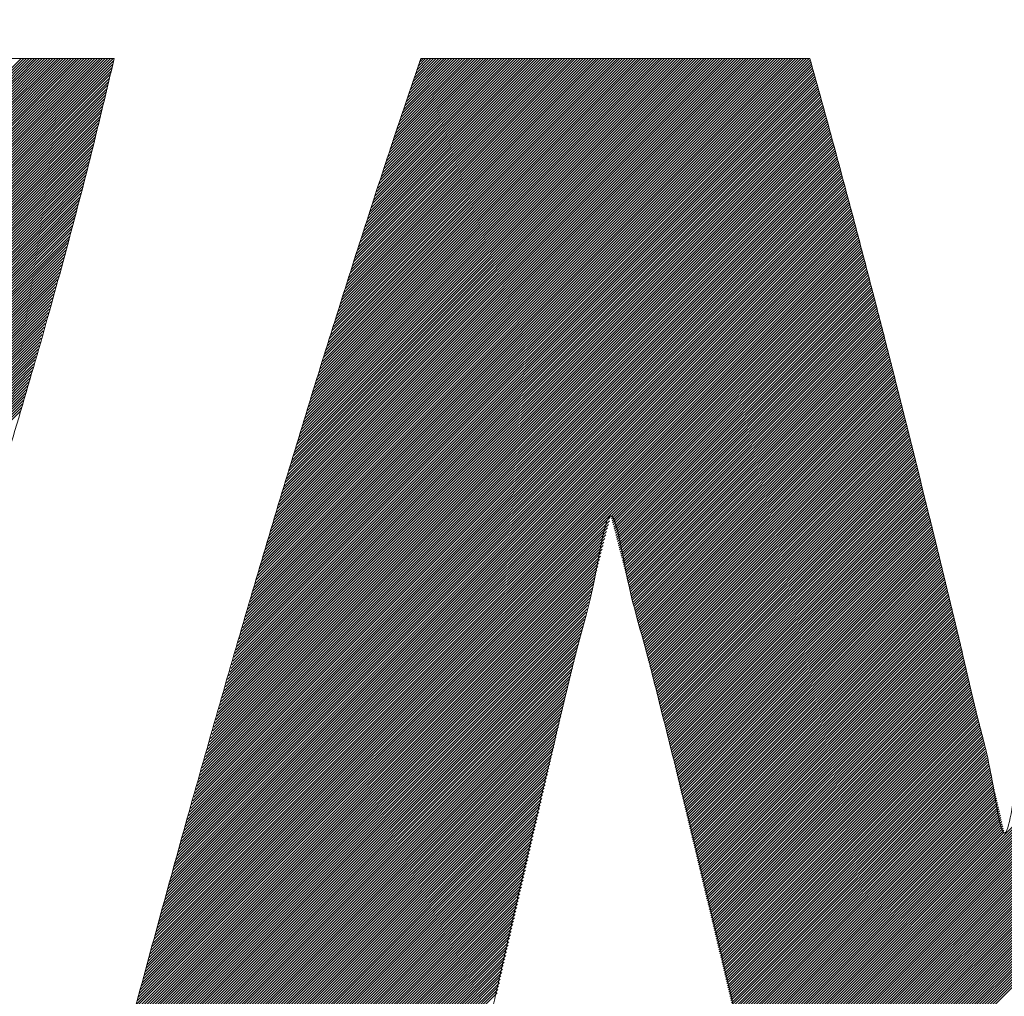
# Model space of a CAD drawing. Header units: millimetres. Extents: x 0 to 1071, y 0 to 742.
# Tile 60 of 131: x 138.32 to 141.66, y 486.72 to 490.03. Entities that reach past the tile are written whole.
import ezdxf

# ---------------------------------------------------------------- set-up
doc = ezdxf.new("R2010")
doc.units = ezdxf.units.MM
doc.header["$LTSCALE"] = 0.454724
doc.layers.add('NoLayerName_001', color=7, linetype='Continuous')
doc.layers.add('NoLayerName_002', color=7, linetype='Continuous')

# ---------------------------------------------------------------- blocks, each defined once
blk = doc.blocks.new('JZB_0006')
at = {"layer": 'NoLayerName_002', "color": 7, "linetype": 'Continuous', "lineweight": 25}
for p, q in [((4.3245, 4.8402), (2.5644, 3.0801)), ((4.3335, 4.8402), (2.5733, 3.0801)), ((4.3424, 4.8402), (2.5822, 3.0801)), ((4.3513, 4.8402), (2.5911, 3.0801)), ((4.3602, 4.8402), (2.6, 3.0801)), ((4.3691, 4.8402), (2.6089, 3.0801)), ((4.378, 4.8402), (2.6179, 3.0801)), ((4.3869, 4.8402), (2.6268, 3.0801)), ((4.3958, 4.8402), (2.6357, 3.0801)), ((4.4047, 4.8402), (2.6446, 3.0801)), ((4.4136, 4.8402), (2.6535, 3.0801)), ((4.4225, 4.8402), (2.6624, 3.0801)), ((4.4314, 4.8402), (2.6713, 3.0801)), ((4.4404, 4.8402), (2.6802, 3.0801)), ((4.4493, 4.8402), (2.6891, 3.0801)), ((4.4582, 4.8402), (2.698, 3.0801)), ((4.4671, 4.8402), (2.7069, 3.0801)), ((4.476, 4.8402), (2.7158, 3.0801)), ((4.4849, 4.8402), (2.7248, 3.0801)), ((4.4938, 4.8402), (2.7337, 3.0801)), ((4.5027, 4.8402), (2.7426, 3.0801)), ((4.5116, 4.8402), (2.7515, 3.0801)), ((4.5205, 4.8402), (2.7604, 3.0801)), ((4.5294, 4.8402), (2.7693, 3.0801)), ((4.5383, 4.8402), (2.7782, 3.0801)), ((4.5473, 4.8402), (2.7871, 3.0801)), ((4.5562, 4.8402), (2.796, 3.0801)), ((4.5651, 4.8402), (2.8049, 3.0801)), ((4.574, 4.8402), (2.8138, 3.0801)), ((4.5829, 4.8402), (2.8227, 3.0801)), ((4.5918, 4.8402), (2.8317, 3.0801)), ((4.6007, 4.8402), (2.8406, 3.0801)), ((4.6096, 4.8402), (2.8495, 3.0801)), ((4.6185, 4.8402), (2.8584, 3.0801)), ((4.6274, 4.8402), (2.8673, 3.0801)), ((4.6363, 4.8402), (2.8762, 3.0801)), ((4.6381, 4.833), (2.8851, 3.0801)), ((4.6352, 4.8213), (2.894, 3.0801)), ((7.007, 4.8145), (5.0639, 2.8714)), ((7.0051, 4.8215), (5.0675, 2.8839)), ((7.0031, 4.8284), (5.0711, 2.8964)), ((7.0012, 4.8354), (5.0747, 2.9089)), ((6.9971, 4.8402), (5.0783, 2.9214)), ((6.9882, 4.8402), (5.0819, 2.9339)), ((6.9793, 4.8402), (5.0855, 2.9464)), ((6.9703, 4.8402), (5.0891, 2.9589)), ((6.9614, 4.8402), (5.0926, 2.9714)), ((6.9525, 4.8402), (5.0962, 2.9839)), ((6.9436, 4.8402), (5.0998, 2.9964)), ((6.9347, 4.8402), (5.1034, 3.0089)), ((6.9258, 4.8402), (5.107, 3.0214)), ((6.9169, 4.8402), (5.1106, 3.0339)), ((6.908, 4.8402), (5.1142, 3.0464)), ((6.8991, 4.8402), (5.1178, 3.0589)), ((6.8902, 4.8402), (5.1213, 3.0714)), ((6.8813, 4.8402), (5.1249, 3.0839)), ((6.8724, 4.8402), (5.1285, 3.0964)), ((6.8634, 4.8402), (5.1321, 3.1089)), ((6.8545, 4.8402), (5.1357, 3.1214)), ((6.8456, 4.8402), (5.1393, 3.1339)), ((6.8367, 4.8402), (5.143, 3.1465)), ((6.8278, 4.8402), (5.1469, 3.1593)), ((6.8189, 4.8402), (5.1507, 3.1721)), ((6.81, 4.8402), (5.1546, 3.1848)), ((6.8011, 4.8402), (5.1585, 3.1976)), ((6.7922, 4.8402), (5.1623, 3.2103)), ((6.7833, 4.8402), (5.1662, 3.2231)), ((6.7744, 4.8402), (5.17, 3.2359)), ((6.7655, 4.8402), (5.1739, 3.2486)), ((6.7565, 4.8402), (5.1777, 3.2614)), ((6.7476, 4.8402), (5.1816, 3.2742)), ((6.7387, 4.8402), (5.1854, 3.2869)), ((6.7298, 4.8402), (5.1893, 3.2997)), ((6.7209, 4.8402), (5.1931, 3.3124)), ((6.712, 4.8402), (5.197, 3.3252)), ((6.7031, 4.8402), (5.2009, 3.338)), ((6.6942, 4.8402), (5.2047, 3.3507)), ((6.6853, 4.8402), (5.2086, 3.3635)), ((6.6764, 4.8402), (5.2124, 3.3763)), ((6.6675, 4.8402), (5.2163, 3.389)), ((6.6586, 4.8402), (5.2201, 3.4018)), ((6.6496, 4.8402), (5.224, 3.4145)), ((6.6407, 4.8402), (5.2278, 3.4273)), ((6.6318, 4.8402), (5.2317, 3.4401)), ((6.6229, 4.8402), (5.2355, 3.4528)), ((6.614, 4.8402), (5.2394, 3.4656)), ((6.6051, 4.8402), (5.2432, 3.4784)), ((6.5962, 4.8402), (5.2471, 3.4911)), ((6.5873, 4.8402), (5.251, 3.5039)), ((6.5784, 4.8402), (5.2548, 3.5166)), ((6.5695, 4.8402), (5.2587, 3.5294)), ((6.5606, 4.8402), (5.2625, 3.5422)), ((6.5517, 4.8402), (5.2664, 3.5549)), ((6.5427, 4.8402), (5.2702, 3.5677)), ((6.5338, 4.8402), (5.2741, 3.5805)), ((6.5249, 4.8402), (5.2779, 3.5932)), ((6.516, 4.8402), (5.2818, 3.606)), ((6.5071, 4.8402), (5.2856, 3.6187)), ((6.4982, 4.8402), (5.2895, 3.6315)), ((6.4893, 4.8402), (5.2934, 3.6443)), ((6.4804, 4.8402), (5.2975, 3.6573)), ((6.4715, 4.8402), (5.3015, 3.6703)), ((6.4626, 4.8402), (5.3056, 3.6832)), ((6.4537, 4.8402), (5.3096, 3.6962)), ((6.4448, 4.8402), (5.3137, 3.7092)), ((6.4358, 4.8402), (5.3177, 3.7221)), ((6.4269, 4.8402), (5.3218, 3.7351)), ((6.418, 4.8402), (5.3259, 3.748)), ((6.4091, 4.8402), (5.3299, 3.761)), ((6.4002, 4.8402), (5.334, 3.774)), ((6.3913, 4.8402), (5.338, 3.7869)), ((6.3824, 4.8402), (5.3421, 3.7999)), ((6.3735, 4.8402), (5.3461, 3.8129)), ((6.3646, 4.8402), (5.3502, 3.8258)), ((6.3557, 4.8402), (5.3542, 3.8388)), ((6.3468, 4.8402), (5.3583, 3.8517)), ((6.3379, 4.8402), (5.3623, 3.8647)), ((6.3289, 4.8402), (5.3664, 3.8777)), ((6.32, 4.8402), (5.3705, 3.8906)), ((6.3111, 4.8402), (5.3745, 3.9036)), ((6.3022, 4.8402), (5.3786, 3.9166)), ((6.2933, 4.8402), (5.3826, 3.9295)), ((6.2844, 4.8402), (5.3867, 3.9425)), ((6.2755, 4.8402), (5.3907, 3.9554)), ((6.2666, 4.8402), (5.3948, 3.9684)), ((6.2577, 4.8402), (5.3988, 3.9814)), ((6.2488, 4.8402), (5.4029, 3.9943)), ((6.2399, 4.8402), (5.4069, 4.0073)), ((6.2309, 4.8402), (5.411, 4.0203)), ((6.222, 4.8402), (5.415, 4.0332)), ((6.2131, 4.8402), (5.4191, 4.0462)), ((6.2042, 4.8402), (5.4232, 4.0591)), ((6.1953, 4.8402), (5.4272, 4.0721)), ((6.1864, 4.8402), (5.4313, 4.0851)), ((6.1775, 4.8402), (5.4353, 4.098)), ((6.1686, 4.8402), (5.4394, 4.111)), ((6.1597, 4.8402), (5.4436, 4.1241)), ((6.1508, 4.8402), (5.4479, 4.1373)), ((6.1419, 4.8402), (5.4521, 4.1505)), ((6.133, 4.8402), (5.4564, 4.1637)), ((6.124, 4.8402), (5.4607, 4.1769)), ((6.1151, 4.8402), (5.465, 4.1901)), ((6.1062, 4.8402), (5.4693, 4.2033)), ((6.0973, 4.8402), (5.4736, 4.2165)), ((6.0884, 4.8402), (5.4779, 4.2297)), ((6.0795, 4.8402), (5.4822, 4.2429)), ((6.0706, 4.8402), (5.4865, 4.2561)), ((6.0617, 4.8402), (5.4908, 4.2693)), ((6.0528, 4.8402), (5.4951, 4.2825)), ((6.0439, 4.8402), (5.4994, 4.2957)), ((6.035, 4.8402), (5.5036, 4.3089)), ((6.0261, 4.8402), (5.5079, 4.3221)), ((6.0171, 4.8402), (5.5122, 4.3353)), ((6.0082, 4.8402), (5.5165, 4.3485)), ((5.9993, 4.8402), (5.5208, 4.3617)), ((5.9904, 4.8402), (5.5251, 4.3749)), ((5.9815, 4.8402), (5.5294, 4.3881)), ((5.9726, 4.8402), (5.5337, 4.4013)), ((5.9637, 4.8402), (5.538, 4.4145)), ((5.9548, 4.8402), (5.5423, 4.4277)), ((5.9459, 4.8402), (5.5466, 4.4409)), ((5.937, 4.8402), (5.5509, 4.4541)), ((5.9281, 4.8402), (5.5552, 4.4673)), ((5.9192, 4.8402), (5.5594, 4.4805)), ((5.9102, 4.8402), (5.5637, 4.4937)), ((5.9013, 4.8402), (5.568, 4.5069)), ((5.8924, 4.8402), (5.5723, 4.5201)), ((5.8835, 4.8402), (5.5766, 4.5333)), ((5.8746, 4.8402), (5.5809, 4.5465)), ((5.8657, 4.8402), (5.5852, 4.5597)), ((5.8568, 4.8402), (5.5897, 4.5731)), ((5.8479, 4.8402), (5.5942, 4.5866)), ((5.839, 4.8402), (5.5987, 4.6)), ((5.8301, 4.8402), (5.6033, 4.6134)), ((5.8212, 4.8402), (5.6078, 4.6268)), ((5.8123, 4.8402), (5.6123, 4.6402)), ((5.8033, 4.8402), (5.6168, 4.6537)), ((5.7944, 4.8402), (5.6213, 4.6671)), ((5.7855, 4.8402), (5.6258, 4.6805)), ((5.7766, 4.8402), (5.6303, 4.6939)), ((5.7677, 4.8402), (5.6348, 4.7073)), ((5.7588, 4.8402), (5.6393, 4.7207)), ((5.7499, 4.8402), (5.6438, 4.7342)), ((5.741, 4.8402), (5.6484, 4.7476)), ((5.7321, 4.8402), (5.6529, 4.761)), ((5.7232, 4.8402), (5.6575, 4.7745)), ((5.7143, 4.8402), (5.6621, 4.788)), ((5.7054, 4.8402), (5.6667, 4.8016)), ((5.6964, 4.8402), (5.6713, 4.8151)), ((5.6875, 4.8402), (5.676, 4.8286)), ((4.6268, 4.7861), (2.8983, 3.0576)), ((4.6296, 4.7979), (2.902, 3.0702)), ((4.6324, 4.8096), (2.9029, 3.0801)), ((7.0167, 4.7797), (5.046, 2.809)), ((7.0148, 4.7867), (5.0496, 2.8215)), ((7.0129, 4.7936), (5.0532, 2.834)), ((7.0109, 4.8006), (5.0568, 2.8465)), ((7.009, 4.8076), (5.0604, 2.859)), ((4.6183, 4.7509), (2.8871, 3.0197)), ((4.6212, 4.7627), (2.8908, 3.0323)), ((4.624, 4.7744), (2.8946, 3.045)), ((7.0265, 4.7449), (5.0281, 2.7465)), ((7.0245, 4.7519), (5.0317, 2.759)), ((7.0226, 4.7588), (5.0352, 2.7715)), ((7.0206, 4.7658), (5.0388, 2.784)), ((7.0187, 4.7727), (5.0424, 2.7965)), ((4.6099, 4.7158), (2.8759, 2.9818)), ((4.6127, 4.7275), (2.8797, 2.9945)), ((4.6155, 4.7392), (2.8834, 3.0071)), ((7.036, 4.7099), (5.0101, 2.684)), ((7.0341, 4.7169), (5.0137, 2.6965)), ((7.0322, 4.7239), (5.0173, 2.709)), ((7.0303, 4.7309), (5.0209, 2.7215)), ((7.0284, 4.7379), (5.0245, 2.734)), ((4.6014, 4.6806), (2.8648, 2.9439)), ((4.6042, 4.6923), (2.8685, 2.9566)), ((4.6071, 4.704), (2.8722, 2.9692)), ((7.0436, 4.6818), (4.9958, 2.634)), ((7.0417, 4.6889), (4.9994, 2.6465)), ((7.0398, 4.6959), (5.003, 2.659)), ((7.0379, 4.7029), (5.0065, 2.6715)), ((4.593, 4.6454), (2.8536, 2.906)), ((4.5958, 4.6571), (2.8573, 2.9187)), ((4.5986, 4.6689), (2.8611, 2.9313)), ((7.0531, 4.6468), (4.9778, 2.5715)), ((7.0512, 4.6538), (4.9814, 2.584)), ((7.0493, 4.6608), (4.985, 2.5965)), ((7.0474, 4.6678), (4.9886, 2.609)), ((7.0455, 4.6748), (4.9922, 2.6215)), ((4.5845, 4.6102), (2.8424, 2.8681)), ((4.5873, 4.6219), (2.8462, 2.8808)), ((4.5902, 4.6337), (2.8499, 2.8934)), ((7.0626, 4.6117), (4.9599, 2.5091)), ((7.0607, 4.6187), (4.9635, 2.5216)), ((7.0588, 4.6257), (4.9671, 2.5341)), ((7.0569, 4.6327), (4.9707, 2.5466)), ((7.055, 4.6398), (4.9743, 2.5591)), ((4.5789, 4.5868), (2.835, 2.8429)), ((4.5817, 4.5985), (2.8387, 2.8555)), ((7.072, 4.5766), (4.942, 2.4466)), ((7.0701, 4.5837), (4.9456, 2.4591)), ((7.0682, 4.5907), (4.9491, 2.4716)), ((7.0663, 4.5977), (4.9527, 2.4841)), ((7.0644, 4.6047), (4.9563, 2.4966)), ((4.5704, 4.5516), (2.8238, 2.805)), ((4.5732, 4.5633), (2.8275, 2.8176)), ((4.5761, 4.575), (2.8313, 2.8302)), ((7.0796, 4.5486), (4.9276, 2.3966)), ((7.0777, 4.5556), (4.9312, 2.4091)), ((7.0758, 4.5626), (4.9348, 2.4216)), ((7.0739, 4.5696), (4.9384, 2.4341)), ((4.5613, 4.5158), (2.8127, 2.7671)), ((4.5644, 4.5278), (2.8164, 2.7797)), ((4.5675, 4.5398), (2.8201, 2.7924)), ((7.0891, 4.5135), (4.9097, 2.3341)), ((7.0872, 4.5205), (4.9133, 2.3466)), ((7.0853, 4.5276), (4.9169, 2.3591)), ((7.0834, 4.5346), (4.9204, 2.3716)), ((7.0815, 4.5416), (4.924, 2.3841)), ((4.552, 4.4797), (2.8015, 2.7292)), ((4.5551, 4.4918), (2.8052, 2.7418)), ((4.5582, 4.5038), (2.8089, 2.7545)), ((7.0986, 4.4785), (4.8917, 2.2716)), ((7.0967, 4.4855), (4.8953, 2.2841)), ((7.0948, 4.4925), (4.8989, 2.2966)), ((7.0929, 4.4995), (4.9025, 2.3091)), ((7.091, 4.5065), (4.9061, 2.3216)), ((4.5427, 4.4437), (2.7897, 2.6907)), ((4.5458, 4.4557), (2.7936, 2.7035)), ((4.5489, 4.4677), (2.7975, 2.7163)), ((7.108, 4.4434), (4.8738, 2.2092)), ((7.1061, 4.4504), (4.8774, 2.2217)), ((7.1043, 4.4574), (4.881, 2.2342)), ((7.1024, 4.4644), (4.8846, 2.2467)), ((7.1005, 4.4715), (4.8882, 2.2592)), ((4.5365, 4.4197), (2.7818, 2.665)), ((4.5396, 4.4317), (2.7858, 2.6778)), ((7.1156, 4.4153), (4.8595, 2.1592)), ((7.1137, 4.4224), (4.863, 2.1717)), ((7.1118, 4.4294), (4.8666, 2.1842)), ((7.1099, 4.4364), (4.8702, 2.1967)), ((4.5272, 4.3837), (2.77, 2.6265)), ((4.5303, 4.3957), (2.774, 2.6393)), ((4.5334, 4.4077), (2.7779, 2.6522)), ((7.1251, 4.3803), (4.8415, 2.0967)), ((7.1232, 4.3873), (4.8451, 2.1092)), ((7.1213, 4.3943), (4.8487, 2.1217)), ((7.1194, 4.4013), (4.8523, 2.1342)), ((7.1175, 4.4083), (4.8559, 2.1467)), ((4.5179, 4.3476), (2.7583, 2.588)), ((4.521, 4.3596), (2.7622, 2.6008)), ((4.5241, 4.3717), (2.7661, 2.6137)), ((7.1346, 4.3452), (4.8249, 2.0355)), ((7.1327, 4.3522), (4.8282, 2.0477)), ((7.1308, 4.3592), (4.8315, 2.06)), ((7.1289, 4.3663), (4.8349, 2.0722)), ((7.127, 4.3733), (4.8382, 2.0845)), ((9.8031, 4.3501), (6.8026, 1.3497)), ((9.8052, 4.3433), (6.8044, 1.3425)), ((4.5086, 4.3116), (2.7465, 2.5495)), ((4.5117, 4.3236), (2.7504, 2.5623)), ((4.5148, 4.3356), (2.7543, 2.5752)), ((7.1441, 4.3102), (4.8082, 1.9743)), ((7.1422, 4.3172), (4.8115, 1.9865)), ((7.1403, 4.3242), (4.8149, 1.9988)), ((7.1384, 4.3312), (4.8182, 2.011)), ((7.1365, 4.3382), (4.8215, 2.0233)), ((9.8074, 4.3366), (6.8061, 1.3353)), ((9.8096, 4.3299), (6.8078, 1.3281)), ((9.8117, 4.3231), (6.8095, 1.3209)), ((9.8139, 4.3164), (6.8112, 1.3137)), ((9.8161, 4.3097), (6.813, 1.3065)), ((4.4993, 4.2756), (2.7347, 2.511)), ((4.5024, 4.2876), (2.7386, 2.5238)), ((4.5055, 4.2996), (2.7426, 2.5367)), ((7.1516, 4.2821), (4.7949, 1.9253)), ((7.1497, 4.2891), (4.7982, 1.9376)), ((7.1478, 4.2961), (4.8015, 1.9498)), ((7.146, 4.3031), (4.8049, 1.9621)), ((9.8183, 4.3029), (6.8147, 1.2993)), ((9.8204, 4.2962), (6.8164, 1.2921)), ((9.8226, 4.2894), (6.8181, 1.2849)), ((9.8248, 4.2827), (6.8198, 1.2778)), ((9.8269, 4.276), (6.8215, 1.2706)), ((4.4931, 4.2516), (2.7269, 2.4853)), ((4.4962, 4.2636), (2.7308, 2.4981)), ((7.161, 4.2469), (4.7782, 1.8642)), ((7.1591, 4.254), (4.7816, 1.8764)), ((7.1573, 4.261), (4.7849, 1.8886)), ((7.1554, 4.2681), (4.7882, 1.9009)), ((7.1535, 4.2751), (4.7916, 1.9131)), ((9.8291, 4.2692), (6.8233, 1.2634)), ((9.8313, 4.2625), (6.825, 1.2562)), ((9.8335, 4.2558), (6.8267, 1.249)), ((9.8356, 4.249), (6.8284, 1.2418)), ((9.8378, 4.2423), (6.8301, 1.2346)), ((4.4831, 4.2149), (2.7151, 2.4468)), ((4.4866, 4.2273), (2.719, 2.4596)), ((4.49, 4.2396), (2.7229, 2.4725)), ((7.1701, 4.2115), (4.7616, 1.803)), ((7.1683, 4.2186), (4.7649, 1.8152)), ((7.1665, 4.2257), (4.7682, 1.8274)), ((7.1646, 4.2327), (4.7716, 1.8397)), ((7.1628, 4.2398), (4.7749, 1.8519)), ((9.84, 4.2355), (6.8319, 1.2274)), ((9.8421, 4.2288), (6.8336, 1.2202)), ((9.8443, 4.2221), (6.8353, 1.213)), ((9.8465, 4.2153), (6.8369, 1.2058)), ((9.8486, 4.2086), (6.8385, 1.1985)), ((4.4726, 4.1776), (2.7033, 2.4083)), ((4.4761, 4.1901), (2.7072, 2.4211)), ((4.4796, 4.2025), (2.7112, 2.434)), ((7.1793, 4.1761), (4.7449, 1.7418)), ((7.1774, 4.1832), (4.7483, 1.754)), ((7.1756, 4.1903), (4.7516, 1.7662)), ((7.1738, 4.1973), (4.7549, 1.7785)), ((7.1719, 4.2044), (4.7582, 1.7907)), ((9.8508, 4.2018), (6.8401, 1.1911)), ((9.853, 4.1951), (6.8417, 1.1838)), ((9.8552, 4.1884), (6.8433, 1.1765)), ((9.8573, 4.1816), (6.8449, 1.1692)), ((4.4656, 4.1528), (2.6955, 2.3826)), ((4.4691, 4.1652), (2.6994, 2.3955)), ((7.1847, 4.1549), (4.7349, 1.705)), ((7.1829, 4.1619), (4.7383, 1.7173)), ((7.1811, 4.169), (4.7416, 1.7295)), ((7.1866, 4.1478), (6.3248, 3.286)), ((9.8595, 4.1749), (6.8464, 1.1618)), ((9.8617, 4.1682), (6.848, 1.1545)), ((9.8638, 4.1614), (6.8496, 1.1472)), ((4.4551, 4.1156), (2.683, 2.3435)), ((4.4586, 4.128), (2.6872, 2.3565)), ((4.4621, 4.1404), (2.6913, 2.3696)), ((7.1884, 4.1407), (6.3269, 3.2792)), ((7.1902, 4.1336), (6.3288, 3.2722)), ((7.1921, 4.1265), (6.3306, 3.2651)), ((7.1939, 4.1195), (6.3325, 3.2581)), ((7.1957, 4.1124), (6.3344, 3.2511)), ((4.4446, 4.0784), (2.6706, 2.3043)), ((4.4481, 4.0908), (2.6747, 2.3174)), ((4.4516, 4.1032), (2.6789, 2.3304)), ((7.1976, 4.1053), (6.3363, 3.244)), ((7.1994, 4.0982), (6.3381, 3.237)), ((7.2012, 4.0911), (6.34, 3.2299)), ((7.203, 4.0841), (6.3418, 3.2228)), ((7.2049, 4.077), (6.3436, 3.2157)), ((4.4376, 4.0535), (2.6623, 2.2782)), ((4.4411, 4.066), (2.6664, 2.2913)), ((7.2067, 4.0699), (6.3455, 3.2087)), ((7.2085, 4.0628), (6.3473, 3.2016)), ((7.2104, 4.0557), (6.3491, 3.1945)), ((7.2122, 4.0487), (6.351, 3.1875)), ((7.214, 4.0416), (6.3528, 3.1804)), ((4.4271, 4.0163), (2.6499, 2.2391)), ((4.4306, 4.0287), (2.654, 2.2521)), ((4.4341, 4.0411), (2.6582, 2.2652)), ((7.2158, 4.0345), (6.3546, 3.1733)), ((7.2177, 4.0274), (6.3565, 3.1662)), ((7.2195, 4.0204), (6.3583, 3.1592)), ((7.2213, 4.0133), (6.3601, 3.1521)), ((4.4166, 3.9791), (2.6374, 2.1999)), ((4.4201, 3.9915), (2.6416, 2.2129)), ((4.4236, 4.0039), (2.6457, 2.226)), ((7.2232, 4.0062), (6.362, 3.145)), ((7.225, 3.9991), (6.3638, 3.1379)), ((7.2268, 3.992), (6.3656, 3.1309)), ((7.2286, 3.985), (6.3675, 3.1238)), ((7.2305, 3.9779), (6.3693, 3.1167)), ((4.4061, 3.9419), (2.625, 2.1607)), ((4.4096, 3.9543), (2.6291, 2.1738)), ((4.4131, 3.9667), (2.6333, 2.1868)), ((7.2323, 3.9708), (6.3711, 3.1096)), ((7.2341, 3.9637), (6.373, 3.1026)), ((7.236, 3.9566), (6.3748, 3.0955)), ((7.2378, 3.9496), (6.3766, 3.0884)), ((7.2396, 3.9425), (6.3785, 3.0813)), ((4.3991, 3.917), (2.6167, 2.1346)), ((4.4026, 3.9294), (2.6208, 2.1477)), ((7.2415, 3.9354), (6.3803, 3.0743)), ((7.2433, 3.9283), (6.3821, 3.0672)), ((7.2451, 3.9212), (6.384, 3.0601)), ((7.2469, 3.9142), (6.3858, 3.053)), ((4.3886, 3.8798), (2.6043, 2.0955)), ((4.3921, 3.8922), (2.6084, 2.1085)), ((4.3956, 3.9046), (2.6126, 2.1216)), ((7.2488, 3.9071), (6.3876, 3.046)), ((7.2506, 3.9), (6.3895, 3.0389)), ((7.2524, 3.8929), (6.3913, 3.0318)), ((7.2543, 3.8858), (6.3931, 3.0247)), ((7.2561, 3.8788), (6.395, 3.0177)), ((4.3781, 3.8426), (2.5918, 2.0563)), ((4.3816, 3.855), (2.596, 2.0694)), ((4.3851, 3.8674), (2.6001, 2.0824)), ((7.2579, 3.8717), (6.3968, 3.0106)), ((7.2597, 3.8646), (6.3986, 3.0035)), ((7.2616, 3.8575), (6.4005, 2.9964)), ((7.2634, 3.8505), (6.4023, 2.9894)), ((7.2652, 3.8434), (6.4041, 2.9823)), ((4.3711, 3.8178), (2.5834, 2.0301)), ((4.3746, 3.8302), (2.5877, 2.0432)), ((7.2671, 3.8363), (6.406, 2.9752)), ((7.2689, 3.8292), (6.4078, 2.9681)), ((7.2707, 3.8221), (6.4096, 2.9611)), ((7.2725, 3.8151), (6.4115, 2.954)), ((7.2744, 3.808), (6.4133, 2.9469)), ((4.3606, 3.7805), (2.5703, 1.9902)), ((4.3641, 3.7929), (2.5747, 2.0035)), ((4.3676, 3.8053), (2.579, 2.0168)), ((7.2762, 3.8009), (6.4151, 2.9398)), ((7.278, 3.7938), (6.417, 2.9328)), ((7.2799, 3.7867), (6.4188, 2.9257)), ((7.2817, 3.7797), (6.4206, 2.9186)), ((4.3501, 3.7433), (2.5571, 1.9503)), ((4.3536, 3.7557), (2.5615, 1.9636)), ((4.3571, 3.7681), (2.5659, 1.9769)), ((7.2835, 3.7726), (6.4225, 2.9115)), ((7.2854, 3.7655), (6.4243, 2.9045)), ((7.2872, 3.7584), (6.4261, 2.8974)), ((7.289, 3.7513), (6.428, 2.8903)), ((7.2908, 3.7443), (6.4298, 2.8832)), ((4.3431, 3.7185), (2.5483, 1.9237)), ((4.3466, 3.7309), (2.5527, 1.937)), ((7.2926, 3.7371), (6.4316, 2.8762)), ((7.2944, 3.73), (6.4335, 2.8691)), ((7.2962, 3.7229), (6.4353, 2.862)), ((7.2979, 3.7157), (6.4371, 2.8549)), ((7.2997, 3.7086), (6.439, 2.8479)), ((4.3326, 3.6812), (2.5352, 1.8838)), ((4.3361, 3.6936), (2.5396, 1.8971)), ((4.3396, 3.7061), (2.5439, 1.9104)), ((7.3015, 3.7015), (6.4408, 2.8408)), ((7.3033, 3.6943), (6.4426, 2.8337)), ((7.305, 3.6872), (6.4445, 2.8266)), ((7.3068, 3.6801), (6.4463, 2.8196)), ((4.3221, 3.644), (2.522, 1.8439)), ((4.3256, 3.6564), (2.5264, 1.8572)), ((4.3291, 3.6688), (2.5308, 1.8705)), ((7.3086, 3.6729), (6.4481, 2.8125)), ((7.3104, 3.6658), (6.45, 2.8054)), ((7.3121, 3.6586), (6.4518, 2.7983)), ((7.3139, 3.6515), (6.4536, 2.7913)), ((7.3157, 3.6444), (6.4555, 2.7842)), ((7.3174, 3.6372), (6.4573, 2.7771)), ((7.3192, 3.6301), (6.4591, 2.77)), ((7.321, 3.623), (6.461, 2.763)), ((7.3228, 3.6158), (6.4628, 2.7559)), ((7.3245, 3.6087), (6.4646, 2.7488)), ((7.3263, 3.6016), (6.4665, 2.7417)), ((7.3281, 3.5944), (6.4683, 2.7347)), ((7.3299, 3.5873), (6.4701, 2.7276)), ((7.3316, 3.5802), (6.472, 2.7205)), ((7.3334, 3.573), (6.4738, 2.7134)), ((7.3352, 3.5659), (6.4757, 2.7064)), ((7.337, 3.5588), (6.4775, 2.6993)), ((7.3387, 3.5516), (6.4793, 2.6922)), ((7.3405, 3.5445), (6.4812, 2.6851)), ((7.3423, 3.5373), (6.483, 2.6781)), ((7.344, 3.5302), (6.4848, 2.671)), ((7.3458, 3.5231), (6.4867, 2.6639)), ((7.3476, 3.5159), (6.4885, 2.6568)), ((7.3494, 3.5088), (6.4903, 2.6498)), ((7.3511, 3.5017), (6.4922, 2.6427)), ((7.3529, 3.4945), (6.494, 2.6356)), ((7.3547, 3.4874), (6.4958, 2.6285)), ((7.3565, 3.4803), (6.4977, 2.6215)), ((7.3582, 3.4731), (6.4995, 2.6144)), ((7.36, 3.466), (6.5013, 2.6073)), ((7.3618, 3.4589), (6.5032, 2.6002)), ((7.3635, 3.4517), (6.505, 2.5932)), ((7.3653, 3.4446), (6.5068, 2.5861)), ((7.3671, 3.4375), (6.5087, 2.579)), ((7.3689, 3.4303), (6.5105, 2.5719)), ((7.3706, 3.4232), (6.5123, 2.5648)), ((7.3724, 3.416), (6.514, 2.5576)), ((7.3742, 3.4089), (6.5157, 2.5504)), ((7.376, 3.4018), (6.5174, 2.5432)), ((7.3777, 3.3946), (6.5191, 2.5361)), ((7.3795, 3.3875), (6.5209, 2.5289)), ((7.3813, 3.3804), (6.5226, 2.5217)), ((7.3831, 3.3732), (6.5243, 2.5145)), ((7.3848, 3.3661), (6.526, 2.5073)), ((7.3866, 3.359), (6.5277, 2.5001)), ((7.3884, 3.3518), (6.5295, 2.4929)), ((7.3901, 3.3447), (6.5312, 2.4857)), ((7.3919, 3.3376), (6.5329, 2.4785)), ((7.3937, 3.3304), (6.5346, 2.4713)), ((7.3955, 3.3233), (6.5363, 2.4642)), ((7.3972, 3.3162), (6.538, 2.457)), ((7.399, 3.309), (6.5398, 2.4498)), ((6.3228, 3.284), (4.7316, 1.6928)), ((7.4008, 3.3019), (6.5415, 2.4426)), ((7.4026, 3.2947), (6.5432, 2.4354)), ((7.4043, 3.2876), (6.5449, 2.4282)), ((7.4061, 3.2805), (6.5466, 2.421)), ((7.4079, 3.2733), (6.5484, 2.4138)), ((8.9936, 3.2823), (6.8512, 1.1399)), ((6.3136, 3.2481), (4.7216, 1.6561)), ((6.3167, 3.2601), (4.7249, 1.6683)), ((6.3198, 3.272), (4.7283, 1.6806)), ((7.4096, 3.2662), (6.5501, 2.4066)), ((7.4114, 3.2591), (6.5518, 2.3994)), ((7.4132, 3.2519), (6.5535, 2.3922)), ((7.415, 3.2448), (6.5552, 2.3851)), ((8.9904, 3.2702), (6.8528, 1.1325)), ((8.9872, 3.258), (6.8544, 1.1252)), ((8.9839, 3.2459), (6.856, 1.1179)), ((6.3044, 3.2122), (4.7116, 1.6194)), ((6.3075, 3.2241), (4.7149, 1.6316)), ((6.3105, 3.2361), (4.7183, 1.6438)), ((7.4167, 3.2377), (6.5569, 2.3779)), ((7.4185, 3.2305), (6.5587, 2.3707)), ((7.4203, 3.2234), (6.5604, 2.3635)), ((7.4221, 3.2163), (6.5621, 2.3563)), ((7.4238, 3.2091), (6.5638, 2.3491)), ((8.9807, 3.2338), (6.8575, 1.1106)), ((8.9775, 3.2216), (6.8591, 1.1033)), ((8.9743, 3.2095), (6.8607, 1.0959)), ((6.2952, 3.1762), (4.7016, 1.5827)), ((6.2983, 3.1882), (4.705, 1.5949)), ((6.3013, 3.2002), (4.7083, 1.6071)), ((7.4256, 3.202), (6.5655, 2.3419)), ((7.4274, 3.1949), (6.5673, 2.3347)), ((7.4291, 3.1877), (6.569, 2.3275)), ((7.4309, 3.1805), (6.5707, 2.3203)), ((7.4326, 3.1733), (6.5724, 2.3132)), ((8.9711, 3.1974), (6.8623, 1.0886)), ((8.9679, 3.1853), (6.8639, 1.0813)), ((8.9647, 3.1731), (6.8655, 1.074)), ((6.2861, 3.1404), (4.692, 1.5463)), ((6.2892, 3.1524), (4.6952, 1.5584)), ((6.2922, 3.1643), (4.6983, 1.5705)), ((7.4343, 3.1661), (6.5741, 2.306)), ((7.436, 3.159), (6.5758, 2.2988)), ((7.4377, 3.1518), (6.5776, 2.2916)), ((7.4395, 3.1446), (6.5793, 2.2844)), ((8.9614, 3.161), (6.867, 1.0666)), ((8.9583, 3.149), (6.8686, 1.0593)), ((6.2801, 3.1166), (4.6857, 1.5222)), ((6.2831, 3.1285), (4.6889, 1.5343)), ((7.4412, 3.1374), (6.581, 2.2772)), ((7.4429, 3.1302), (6.5827, 2.27)), ((7.4446, 3.123), (6.5844, 2.2628)), ((7.4464, 3.1158), (6.5862, 2.2556)), ((7.4481, 3.1087), (6.5879, 2.2484)), ((8.9552, 3.1369), (6.8702, 1.052)), ((8.952, 3.1249), (6.8718, 1.0447)), ((8.9489, 3.1128), (6.8734, 1.0373)), ((6.271, 3.0808), (4.6763, 1.4861)), ((6.2741, 3.0927), (4.6794, 1.4981)), ((6.2771, 3.1047), (4.6826, 1.5102)), ((7.4498, 3.1015), (6.5896, 2.2413)), ((7.4515, 3.0943), (6.5913, 2.2341)), ((7.4532, 3.0871), (6.593, 2.2269)), ((7.455, 3.0799), (6.5947, 2.2197)), ((8.9457, 3.1008), (6.875, 1.03)), ((8.9426, 3.0887), (6.8765, 1.0227)), ((8.9394, 3.0767), (6.8781, 1.0154)), ((6.262, 3.045), (4.6668, 1.4499)), ((6.265, 3.0569), (4.67, 1.4619)), ((6.268, 3.0689), (4.6731, 1.474)), ((7.4567, 3.0727), (6.5965, 2.2125)), ((7.4584, 3.0655), (6.5982, 2.2053)), ((7.4601, 3.0583), (6.5999, 2.1981)), ((7.4619, 3.0512), (6.6016, 2.1909)), ((7.4636, 3.044), (6.6033, 2.1837)), ((8.9363, 3.0646), (6.8797, 1.008)), ((8.9332, 3.0526), (6.8813, 1.0007)), ((8.93, 3.0405), (6.8829, 0.9934)), ((6.2529, 3.0092), (4.6574, 1.4137)), ((6.2559, 3.0212), (4.6605, 1.4258)), ((6.259, 3.0331), (4.6637, 1.4378)), ((7.4653, 3.0368), (6.6051, 2.1765)), ((7.467, 3.0296), (6.6068, 2.1694)), ((7.4687, 3.0224), (6.6085, 2.1622)), ((7.4705, 3.0152), (6.6102, 2.155)), ((7.4722, 3.008), (6.6119, 2.1478)), ((8.9269, 3.0285), (6.8845, 0.9861)), ((8.9237, 3.0164), (6.886, 0.9787)), ((6.2441, 2.9737), (4.6479, 1.3775)), ((6.2471, 2.9856), (4.6511, 1.3896)), ((6.25, 2.9974), (4.6542, 1.4016)), ((7.4739, 3.0009), (6.6136, 2.1406)), ((7.4756, 2.9937), (6.6154, 2.1334)), ((7.4774, 2.9865), (6.6171, 2.1262)), ((7.4791, 2.9793), (6.6188, 2.119)), ((8.9206, 3.0044), (6.8876, 0.9714)), ((8.9174, 2.9923), (6.8892, 0.9641)), ((8.9143, 2.9803), (6.8908, 0.9568)), ((6.2383, 2.95), (4.6416, 1.3534)), ((6.2412, 2.9619), (4.6448, 1.3655)), ((7.4808, 2.9721), (6.6205, 2.1118)), ((7.4825, 2.9649), (6.6222, 2.1046)), ((7.4842, 2.9577), (6.624, 2.0974)), ((7.486, 2.9506), (6.6257, 2.0903)), ((7.4877, 2.9434), (6.6274, 2.0831)), ((8.9111, 2.9682), (6.8924, 0.9494)), ((8.908, 2.9561), (6.894, 0.9421)), ((8.9049, 2.9441), (6.8955, 0.9348)), ((6.2295, 2.9145), (4.6322, 1.3172)), ((6.2324, 2.9263), (4.6354, 1.3293)), ((6.2353, 2.9382), (4.6385, 1.3414)), ((7.4894, 2.9362), (6.6291, 2.0759)), ((7.4911, 2.929), (6.6308, 2.0687)), ((7.4929, 2.9218), (6.6325, 2.0615)), ((7.4946, 2.9146), (6.6343, 2.0543)), ((7.4963, 2.9074), (6.636, 2.0471)), ((8.9017, 2.932), (6.8971, 0.9275)), ((8.8986, 2.92), (6.8987, 0.9201)), ((8.8954, 2.9079), (6.9003, 0.9128)), ((6.2207, 2.879), (4.6228, 1.2811)), ((6.2236, 2.8908), (4.6259, 1.2931)), ((6.2265, 2.9027), (4.6291, 1.3052)), ((7.498, 2.9003), (6.6377, 2.0399)), ((7.4997, 2.8931), (6.6394, 2.0327)), ((7.5015, 2.8859), (6.6411, 2.0255)), ((7.5032, 2.8787), (6.6429, 2.0184)), ((8.8923, 2.8959), (6.9019, 0.9055)), ((6.2119, 2.8434), (4.6133, 1.2449)), ((6.2148, 2.8553), (4.6165, 1.257)), ((6.2177, 2.8671), (4.6196, 1.269)), ((7.5049, 2.8715), (6.6446, 2.0112)), ((7.5066, 2.8643), (6.6463, 2.004)), ((7.5084, 2.8571), (6.648, 1.9968)), ((7.5101, 2.8499), (6.6497, 1.9896)), ((7.5118, 2.8428), (6.6514, 1.9824)), ((6.203, 2.8079), (4.6039, 1.2087)), ((6.206, 2.8198), (4.607, 1.2208)), ((6.2089, 2.8316), (4.6102, 1.2328)), ((7.5135, 2.8356), (6.6532, 1.9752)), ((7.5152, 2.8284), (6.6549, 1.968)), ((7.517, 2.8212), (6.6566, 1.9608)), ((7.5187, 2.814), (6.6583, 1.9536)), ((7.5204, 2.8068), (6.66, 1.9465)), ((6.1942, 2.7724), (4.5944, 1.1726)), ((6.1972, 2.7842), (4.5976, 1.1846)), ((6.2001, 2.7961), (4.6007, 1.1967)), ((7.5221, 2.7996), (6.6618, 1.9393)), ((7.5239, 2.7925), (6.6635, 1.9321)), ((7.5256, 2.7853), (6.6652, 1.9249)), ((7.5273, 2.7781), (6.6669, 1.9177)), ((6.1884, 2.7487), (4.5881, 1.1484)), ((6.1913, 2.7605), (4.5913, 1.1605)), ((7.529, 2.7709), (6.6686, 1.9105)), ((7.5307, 2.7637), (6.6703, 1.9033)), ((7.5325, 2.7565), (6.6721, 1.8961)), ((7.5342, 2.7493), (6.6738, 1.8889)), ((7.5359, 2.7422), (6.6755, 1.8817)), ((6.1796, 2.7132), (4.5787, 1.1123)), ((6.1825, 2.725), (4.5818, 1.1243)), ((6.1854, 2.7369), (4.585, 1.1364)), ((7.5376, 2.735), (6.6772, 1.8745)), ((7.5394, 2.7278), (6.6789, 1.8674)), ((7.5411, 2.7206), (6.6807, 1.8602)), ((7.5428, 2.7134), (6.6824, 1.853)), ((7.5445, 2.7062), (6.6841, 1.8458)), ((6.1708, 2.6777), (4.5692, 1.0761)), ((6.1737, 2.6895), (4.5724, 1.0881)), ((6.1766, 2.7013), (4.5755, 1.1002)), ((7.5462, 2.699), (6.6858, 1.8386)), ((7.548, 2.6919), (6.6875, 1.8314)), ((7.5497, 2.6847), (6.6892, 1.8242)), ((7.5514, 2.6775), (6.691, 1.817)), ((6.1628, 2.6429), (4.5601, 1.0403)), ((6.1654, 2.6545), (4.5631, 1.0521)), ((6.1681, 2.6661), (4.5661, 1.064)), ((7.5531, 2.6703), (6.6927, 1.8098)), ((7.5549, 2.6631), (6.6944, 1.8026)), ((7.5566, 2.6559), (6.6961, 1.7955)), ((7.5583, 2.6487), (6.6978, 1.7883)), ((7.56, 2.6415), (6.6996, 1.7811)), ((6.1548, 2.6082), (4.5513, 1.0047)), ((6.1574, 2.6198), (4.5542, 1.0166)), ((6.1601, 2.6314), (4.5572, 1.0284)), ((7.5617, 2.6344), (6.7013, 1.7739)), ((7.5635, 2.6272), (6.703, 1.7667)), ((7.5652, 2.62), (6.7047, 1.7595)), ((7.5669, 2.6128), (6.7064, 1.7523)), ((7.5686, 2.6056), (6.7081, 1.7451)), ((6.1468, 2.5735), (4.5424, 0.9691)), ((6.1494, 2.585), (4.5454, 0.981)), ((6.1521, 2.5966), (4.5483, 0.9928)), ((7.5703, 2.5983), (6.7099, 1.7379)), ((7.572, 2.5911), (6.7116, 1.7307)), ((7.5736, 2.5839), (6.7133, 1.7236)), ((7.5753, 2.5767), (6.715, 1.7164)), ((6.1388, 2.5387), (4.5336, 0.9336)), ((6.1414, 2.5503), (4.5365, 0.9454)), ((6.1441, 2.5619), (4.5395, 0.9573)), ((7.577, 2.5694), (6.7167, 1.7092)), ((7.5787, 2.5622), (6.7185, 1.702)), ((7.5804, 2.555), (6.7202, 1.6948)), ((7.5821, 2.5478), (6.7219, 1.6876)), ((7.5838, 2.5406), (6.7236, 1.6804)), ((6.1334, 2.5156), (4.5277, 0.9098)), ((6.1361, 2.5272), (4.5306, 0.9217)), ((7.5854, 2.5333), (6.7253, 1.6732)), ((7.5871, 2.5261), (6.727, 1.666)), ((7.5888, 2.5189), (6.7288, 1.6588)), ((7.5905, 2.5117), (6.7305, 1.6517)), ((6.1254, 2.4808), (4.5188, 0.8743)), ((6.1281, 2.4924), (4.5218, 0.8861)), ((6.1308, 2.504), (4.5247, 0.898)), ((7.5922, 2.5044), (6.7322, 1.6445)), ((7.5939, 2.4972), (6.7339, 1.6373)), ((7.5956, 2.49), (6.7356, 1.6301)), ((7.5972, 2.4828), (6.7374, 1.6229)), ((7.5989, 2.4756), (6.7391, 1.6157)), ((6.1174, 2.4461), (4.51, 0.8387)), ((6.1201, 2.4577), (4.5129, 0.8506)), ((6.1227, 2.4693), (4.5159, 0.8624)), ((7.6006, 2.4683), (6.7408, 1.6085)), ((7.6023, 2.4611), (6.7425, 1.6013)), ((7.604, 2.4539), (6.7442, 1.5941)), ((7.6057, 2.4467), (6.7459, 1.5869)), ((7.6073, 2.4394), (6.7477, 1.5797)), ((6.1094, 2.4114), (4.5011, 0.8031)), ((6.1121, 2.423), (4.5041, 0.815)), ((6.1147, 2.4345), (4.507, 0.8268)), ((7.609, 2.4322), (6.7494, 1.5726)), ((7.6107, 2.425), (6.7511, 1.5654)), ((7.6124, 2.4178), (6.7528, 1.5582)), ((7.6141, 2.4105), (6.7545, 1.551)), ((6.1014, 2.3766), (4.4923, 0.7676)), ((6.1041, 2.3882), (4.4952, 0.7794)), ((6.1067, 2.3998), (4.4982, 0.7913)), ((7.6158, 2.4033), (6.7563, 1.5438)), ((7.6175, 2.3961), (6.758, 1.5366)), ((7.6191, 2.3889), (6.7597, 1.5294)), ((7.6208, 2.3817), (6.7614, 1.5222)), ((7.6225, 2.3744), (6.7631, 1.515)), ((6.0934, 2.3419), (4.4835, 0.732)), ((6.0961, 2.3535), (4.4864, 0.7438)), ((6.0987, 2.3651), (4.4894, 0.7557)), ((7.6242, 2.3672), (6.7648, 1.5078)), ((7.6259, 2.36), (6.7666, 1.5007)), ((7.6276, 2.3528), (6.7683, 1.4935)), ((7.6293, 2.3455), (6.77, 1.4863)), ((7.6309, 2.3383), (6.7717, 1.4791)), ((6.0854, 2.3072), (4.4746, 0.6964)), ((6.088, 2.3188), (4.4776, 0.7083)), ((6.0907, 2.3303), (4.4805, 0.7201)), ((7.6326, 2.3311), (6.7734, 1.4719)), ((7.6343, 2.3239), (6.7752, 1.4647)), ((7.636, 2.3166), (6.7769, 1.4575)), ((7.6377, 2.3094), (6.7786, 1.4503)), ((6.0774, 2.2724), (4.4658, 0.6608)), ((6.08, 2.284), (4.4687, 0.6727)), ((6.0827, 2.2956), (4.4717, 0.6846)), ((7.6393, 2.3022), (6.7803, 1.4431)), ((7.641, 2.2949), (6.782, 1.4359)), ((7.6427, 2.2877), (6.7837, 1.4288)), ((7.6443, 2.2804), (6.7855, 1.4216)), ((7.646, 2.2732), (6.7872, 1.4144)), ((6.072, 2.2493), (4.4599, 0.6371)), ((6.0747, 2.2609), (4.4628, 0.649)), ((7.6477, 2.266), (6.7889, 1.4072)), ((7.6493, 2.2587), (6.7906, 1.4)), ((7.651, 2.2515), (6.7923, 1.3928)), ((7.6527, 2.2442), (6.7941, 1.3856)), ((6.064, 2.2146), (4.451, 0.6015)), ((6.0667, 2.2261), (4.454, 0.6134)), ((6.0694, 2.2377), (4.4569, 0.6253)), ((7.6543, 2.237), (6.7958, 1.3784)), ((7.656, 2.2298), (6.7975, 1.3712)), ((7.6577, 2.2225), (6.7992, 1.364)), ((7.6593, 2.2153), (6.8009, 1.3569)), ((6.056, 2.1798), (4.4422, 0.5661)), ((6.0587, 2.1914), (4.4451, 0.5778)), ((6.0614, 2.203), (4.4481, 0.5897)), ((6.048, 2.1451), (4.4341, 0.5312)), ((6.0507, 2.1567), (4.4368, 0.5428)), ((6.0533, 2.1682), (4.4395, 0.5544)), ((6.04, 2.1104), (4.4259, 0.4963)), ((6.0427, 2.1219), (4.4287, 0.5079)), ((6.0453, 2.1335), (4.4314, 0.5196)), ((6.032, 2.0756), (4.4178, 0.4614)), ((6.0347, 2.0872), (4.4205, 0.473)), ((6.0373, 2.0988), (4.4232, 0.4847)), ((6.024, 2.0409), (4.4096, 0.4265)), ((6.0267, 2.0525), (4.4123, 0.4382)), ((6.0293, 2.064), (4.4151, 0.4498)), ((6.016, 2.0062), (4.4015, 0.3917)), ((6.0186, 2.0177), (4.4042, 0.4033)), ((6.0213, 2.0293), (4.4069, 0.4149)), ((6.008, 1.9714), (4.3933, 0.3568)), ((6.0106, 1.983), (4.396, 0.3684)), ((6.0133, 1.9946), (4.3988, 0.38)), ((6.0026, 1.9483), (4.3879, 0.3335)), ((6.0053, 1.9598), (4.3906, 0.3452)), ((5.9946, 1.9135), (4.3797, 0.2986)), ((5.9973, 1.9251), (4.3824, 0.3103)), ((6, 1.9367), (4.3852, 0.3219)), ((5.9866, 1.8788), (4.3716, 0.2638)), ((5.9893, 1.8904), (4.3743, 0.2754)), ((5.992, 1.902), (4.377, 0.287)), ((5.9786, 1.8441), (4.3634, 0.2289)), ((5.9813, 1.8556), (4.3661, 0.2405)), ((5.9839, 1.8672), (4.3689, 0.2521)), ((5.9706, 1.8093), (4.3553, 0.194)), ((5.9733, 1.8209), (4.358, 0.2056)), ((5.9759, 1.8325), (4.3607, 0.2173)), ((5.9626, 1.7746), (4.3471, 0.1591)), ((5.9653, 1.7862), (4.3498, 0.1708)), ((5.9679, 1.7978), (4.3525, 0.1824)), ((5.9546, 1.7399), (4.339, 0.1242)), ((5.9573, 1.7515), (4.3417, 0.1359)), ((5.9599, 1.763), (4.3444, 0.1475)), ((5.9466, 1.7051), (4.331, 0.0896)), ((5.9492, 1.7167), (4.3336, 0.1011)), ((5.9519, 1.7283), (4.3362, 0.1126)), ((5.9386, 1.6704), (4.3233, 0.0552)), ((5.9412, 1.682), (4.3259, 0.0666)), ((5.9439, 1.6936), (4.3285, 0.0781))]:
    blk.add_line(p, q, dxfattribs=at)
at = {"layer": 'NoLayerName_002', "color": 7, "linetype": 'Continuous', "lineweight": 13}
for points, knots in [([(2.9599, 0.0401), (3.0004, 0.1237), (3.0856, 0.296), (3.2082, 0.5666), (3.3332, 0.8544), (3.4587, 1.1577), (3.5841, 1.4739), (3.7084, 1.8008), (3.8308, 2.136), (3.9505, 2.4772), (4.0666, 2.822), (4.1782, 3.168), (4.2845, 3.513), (4.3847, 3.8545), (4.4777, 4.1904), (4.5636, 4.5179), (4.6143, 4.7342), (4.6398, 4.8402)], [0, 0, 0, 0, 0.278658, 0.576469, 0.891067, 1.220061, 1.561039, 1.911576, 2.26924, 2.631593, 2.996195, 3.360609, 3.722399, 4.079135, 4.428395, 4.767771, 5.094874, 5.094874, 5.094874, 5.094874]), ([(5.6799, 4.8402), (5.6499, 4.7515), (5.5873, 4.5682), (5.4945, 4.2838), (5.3985, 3.9834), (5.3007, 3.6694), (5.2017, 3.3442), (5.1024, 3.0105), (5.0035, 2.6709), (4.9057, 2.3278), (4.81, 1.9839), (4.717, 1.6417), (4.6275, 1.3038), (4.5424, 0.9728), (4.4625, 0.6511), (4.3879, 0.3415), (4.3425, 0.1388), (4.32, 0.0401)], [0, 0, 0, 0, 0.281068, 0.58105, 0.897291, 1.227129, 1.567902, 1.916946, 2.271596, 2.629186, 2.987052, 3.34253, 3.692958, 4.035677, 4.368031, 4.68737, 4.991049, 4.991049, 4.991049, 4.991049]), ([(8.3201, 4.8402), (8.3066, 4.7915), (8.2787, 4.6922), (8.2372, 4.5402), (8.1948, 4.3827), (8.1517, 4.2201), (8.1081, 4.0529), (8.0639, 3.8813), (8.0193, 3.7059), (7.9744, 3.527), (7.9293, 3.3451), (7.8841, 3.1607), (7.8389, 2.9731), (7.7938, 2.7872), (7.7488, 2.5871), (7.7042, 2.4336), (7.66, 2.1016), (7.6159, 2.4336), (7.5712, 2.5871), (7.5262, 2.7872), (7.4811, 2.9731), (7.4359, 3.1607), (7.3906, 3.3451), (7.3455, 3.527), (7.3006, 3.7059), (7.2561, 3.8813), (7.2119, 4.0529), (7.1682, 4.2201), (7.1251, 4.3827), (7.0828, 4.5402), (7.0413, 4.6922), (7.0134, 4.7915), (6.9999, 4.8402)], [0, 0, 0, 0, 0.151742, 0.309431, 0.472648, 0.640974, 0.813989, 0.991276, 1.172413, 1.356982, 1.544562, 1.734733, 1.927075, 2.121168, 2.316592, 2.512926, 2.70975, 2.906574, 3.10291, 3.298336, 3.492432, 3.684777, 3.874952, 4.062535, 4.247107, 4.428246, 4.605533, 4.778548, 4.946871, 5.110083, 5.267765, 5.419497, 5.419497, 5.419497, 5.419497]), ([(5.5999, 0.0401), (5.6124, 0.107), (5.6375, 0.2425), (5.6773, 0.4477), (5.719, 0.6573), (5.7625, 0.8704), (5.8077, 1.0867), (5.8545, 1.3054), (5.9028, 1.526), (5.9523, 1.7479), (6.003, 1.9706), (6.0547, 2.1931), (6.1073, 2.4163), (6.1607, 2.6344), (6.2146, 2.8655), (6.2691, 3.0404), (6.3239, 3.4138), (6.3822, 3.0373), (6.4391, 2.8613), (6.4959, 2.6278), (6.552, 2.4079), (6.6074, 2.183), (6.6618, 1.9591), (6.7151, 1.7354), (6.7671, 1.513), (6.8177, 1.2923), (6.8665, 1.074), (6.9136, 0.8589), (6.9586, 0.6475), (7.0014, 0.4405), (7.042, 0.2386), (7.0673, 0.1056), (7.0799, 0.0401)], [0, 0, 0, 0, 0.204121, 0.41339, 0.627209, 0.844979, 1.0661, 1.289972, 1.515997, 1.743572, 1.972098, 2.200973, 2.429597, 2.657369, 2.883688, 3.107953, 3.329565, 3.554019, 3.781102, 4.01014, 4.240459, 4.471387, 4.70225, 4.932374, 5.161088, 5.387718, 5.611592, 5.83204, 6.04839, 6.259974, 6.466123, 6.666169, 6.666169, 6.666169, 6.666169])]:
    blk.add_open_spline(points, degree=3, knots=knots, dxfattribs=at)
for points in [[(4.6398, 4.8402), (4.4265, 4.8402), (3.9999, 4.8402), (3.5734, 4.8402), (3.3601, 4.8402)], [(6.9999, 4.8402), (6.7799, 4.8402), (6.3399, 4.8402), (5.8999, 4.8402), (5.6799, 4.8402)]]:
    blk.add_open_spline(points, degree=3, dxfattribs=at)

msp = doc.modelspace()

# ---------------------------------------------------------------- linework, layer by layer
at = {"layer": 'NoLayerName_001', "color": 7, "linetype": 'Continuous', "lineweight": 25}
for radius, start, end in [(39.5, 318.33013, 270.72461), (38, 319.68509, 271.43254)]:
    msp.add_arc((150, 487.4999), radius, start, end, dxfattribs=at)

# ---------------------------------------------------------------- block references
at = {"layer": 'NoLayerName_001'}
msp.add_blockref('JZB_0006', (134, 485.0594), dxfattribs=at)

doc.saveas('drawing.dxf')
